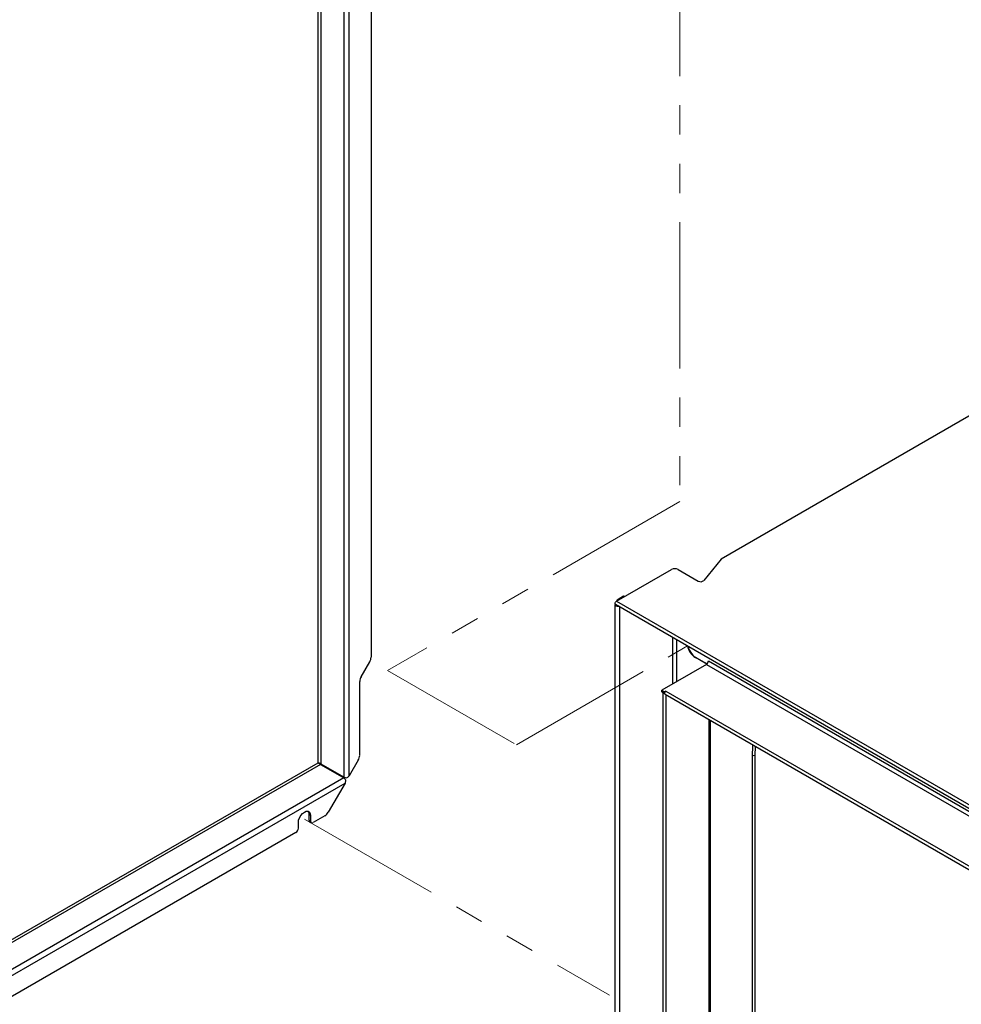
# Model space of a CAD drawing. Header units: millimetres. Extents: x 0 to 420, y 0 to 297.
# Tile 55 of 75: x 94 to 135, y 155 to 197. Entities that reach past the tile are written whole.
import ezdxf

# ---------------------------------------------------------------- set-up
doc = ezdxf.new("R2010")
doc.units = ezdxf.units.MM
doc.linetypes.add('PHANTOM', pattern=[12.7, 6.35, -1.27, 1.27, -1.27, 1.27, -1.27])

msp = doc.modelspace()

# ---------------------------------------------------------------- linework, layer by layer
at = {"color": 7, "linetype": 'PHANTOM', "lineweight": 18}
for p, q in [((123.098, 226.749), (123.098, 176.508)), ((123.098, 176.508), (110.4, 169.177)), ((115.998, 165.946), (123.437, 170.241)), ((110.4, 169.177), (115.998, 165.946)), ((106.788, 162.713), (120.048, 155.058))]:
    msp.add_line(p, q, dxfattribs=at)
at = {"color": 7, "linetype": 'Continuous', "lineweight": 25}
for p, q in [((107.385, 165.164), (107.385, 224.013)), ((107.498, 224.013), (107.498, 165.119)), ((108.509, 164.536), (108.509, 223.021)), ((108.736, 164.598), (108.736, 223.021)), ((109.683, 223.141), (109.683, 169.753)), ((144.325, 185.227), (124.891, 174.007)), ((124.891, 174.007), (124.141, 173.079)), ((120.345, 172.183), (122.728, 173.559)), ((123.025, 173.559), (123.899, 173.055)), ((120.28, 172.026), (120.28, 137.658)), ((120.305, 172.048), (159.627, 149.348)), ((120.345, 172.183), (159.667, 149.483)), ((120.653, 172.402), (120.411, 172.262)), ((120.688, 172.381), (120.653, 172.402)), ((109.25, 168.901), (109.621, 169.544)), ((124.249, 169.431), (122.311, 168.313)), ((124.271, 169.447), (123.771, 169.736)), ((123.789, 169.737), (124.279, 169.455)), ((124.34, 169.59), (124.34, 169.59)), ((124.34, 169.59), (124.34, 169.584)), ((109.188, 165.484), (109.188, 168.692)), ((122.311, 168.313), (122.438, 168.239)), ((122.311, 168.247), (122.311, 168.313)), ((122.311, 168.247), (122.438, 168.174)), ((122.354, 168.222), (122.354, 138.834)), ((122.495, 168.272), (122.438, 168.239)), ((122.438, 168.239), (122.438, 168.174)), ((122.495, 168.272), (158.409, 147.539)), ((122.495, 168.272), (122.495, 168.272)), ((122.495, 168.272), (122.495, 168.272)), ((122.455, 168.137), (158.369, 147.404)), ((124.434, 135.452), (124.434, 166.994)), ((109.126, 165.274), (108.736, 164.598)), ((126.239, 165.489), (126.239, 150.588)), ((126.352, 165.489), (126.352, 150.588)), ((107.481, 165.089), (108.492, 164.505)), ((107.498, 165.119), (108.509, 164.536)), ((108.551, 164.278), (107.821, 163.014)), ((107.053, 162.866), (106.996, 162.899)), ((106.996, 162.654), (106.996, 162.899)), ((107.053, 162.621), (106.996, 162.654)), ((107.053, 162.866), (107.053, 162.621)), ((107.671, 162.855), (107.159, 162.56)), ((106.522, 162.315), (106.522, 162.56)), ((107.027, 162.585), (107.084, 162.552)), ((106.416, 162.131), (75.339, 144.191))]:
    msp.add_line(p, q, dxfattribs=at)
at = {"color": 8, "linetype": 'Continuous', "lineweight": 25}
for p, q in [((120.341, 172.028), (120.28, 172.029)), ((120.374, 172.008), (120.374, 172.009)), ((120.446, 172.242), (120.411, 172.262)), ((120.494, 137.607), (120.494, 171.939)), ((122.788, 168.588), (122.788, 170.615)), ((122.972, 168.694), (122.972, 170.509)), ((123.782, 169.742), (123.771, 169.736)), ((124.249, 169.431), (159.546, 149.054)), ((124.34, 169.59), (159.546, 149.267)), ((122.491, 168.116), (122.491, 138.801)), ((124.372, 135.487), (124.372, 167.03)), ((70.814, 144.053), (107.385, 165.164)), ((107.481, 165.089), (70.814, 143.922)), ((108.492, 164.505), (70.814, 142.754)), ((70.792, 142.48), (108.551, 164.278))]:
    msp.add_line(p, q, dxfattribs=at)
at = {"color": 7, "linetype": 'Continuous', "lineweight": 25, "flags": 128}
for points in [[(120.457, 171.961), (120.429, 171.955), (120.391, 171.954), (120.355, 171.96), (120.324, 171.972), (120.299, 171.988), (120.285, 172.008), (120.28, 172.029)], [(120.305, 172.048), (120.305, 172.048), (120.293, 172.063), (120.289, 172.085), (120.293, 172.113), (120.305, 172.141), (120.324, 172.166), (120.345, 172.183)], [(122.455, 168.137), (122.455, 168.137), (122.442, 168.151), (122.438, 168.174), (122.442, 168.201), (122.455, 168.23), (122.473, 168.254), (122.495, 168.272)], [(126.26, 165.94), (126.252, 165.853), (126.239, 165.489)], [(106.522, 162.56), (106.535, 162.662), (106.573, 162.769), (106.632, 162.871), (106.706, 162.957), (106.788, 163.019), (106.869, 163.051), (106.943, 163.051), (107.002, 163.017), (107.04, 162.953), (107.053, 162.866)]]:
    msp.add_lwpolyline(points, dxfattribs=at)
at = {"color": 8, "linetype": 'Continuous', "lineweight": 25, "flags": 128}
msp.add_lwpolyline([(126.368, 165.878), (126.365, 165.847), (126.352, 165.489)], dxfattribs=at)
at = {"color": 7, "linetype": 'PHANTOM', "lineweight": 18, "flags": 128}
msp.add_lwpolyline([(106.522, 162.56), (106.535, 162.662), (106.573, 162.769), (106.632, 162.871), (106.706, 162.957), (106.788, 163.019), (106.869, 163.051), (106.943, 163.051), (107.002, 163.017), (107.04, 162.953), (107.053, 162.866)], dxfattribs=at)
at = {"color": 7, "linetype": 'Continuous', "lineweight": 25}
for centre, radius, start, end in [((122.877, 173.272), 0.323, 62.6097, 117.3903), ((124.003, 173.239), 0.211, 240.6794, 310.945), ((120.496, 172.131), 0.156, 122.9838, 159.4215), ((120.394, 172.043), 0.0405, 227.0825, 252.9229), ((124.199, 170.394), 0.785, 190.897, 237.0134), ((124.217, 170.397), 0.786, 191.9351, 236.9839), ((109.251, 169.767), 0.433, 328.8563, 358.0435), ((124.141, 169.599), 0.2, 302.6055, 357.3945), ((109.621, 168.678), 0.433, 148.8563, 178.0435), ((122.419, 168.256), 0.0724, 208.4222, 271.5832), ((108.756, 165.498), 0.433, 328.8563, 358.0435), ((126.296, 165.599), 0.123, 242.6097, 297.3903), ((108.37, 164.309), 0.231, 28.8556, 58.0453), ((108.618, 164.739), 0.231, 241.9598, 271.1441), ((106.802, 162.917), 0.195, 354.5464, 42.9967), ((107.442, 163.223), 0.433, 301.9547, 331.1444), ((107.067, 162.645), 0.0719, 172.7442, 235.9436), ((107.117, 162.61), 0.0655, 170.786, 309.2033), ((106.292, 162.325), 0.231, 302.6055, 357.3945)]:
    msp.add_arc(centre, radius, start, end, dxfattribs=at)
for major_axis, ratio, start_param, end_param in [((0.0798, -0.0326), 0.155182, 0.848687, 2.419483), ((0.0682, -0.0528), 0.155317, 3.863726, 5.434522)]:
    msp.add_ellipse((107.442, 165.132), major_axis=major_axis, ratio=ratio, start_param=start_param, end_param=end_param, dxfattribs=at)
msp.add_open_spline([(120.294, 172.062), (120.29, 172.056), (120.283, 172.044), (120.281, 172.034), (120.28, 172.029)], degree=3, knots=[0, 0, 0, 0, 0.503207, 1, 1, 1, 1], dxfattribs=at)
for points in [[(108.572, 164.421), (108.572, 164.396), (108.573, 164.348), (108.558, 164.301), (108.551, 164.278)], [(108.736, 164.598), (108.719, 164.58), (108.686, 164.544), (108.644, 164.52), (108.622, 164.509)]]:
    msp.add_open_spline(points, degree=3, dxfattribs=at)

doc.saveas('drawing.dxf')
